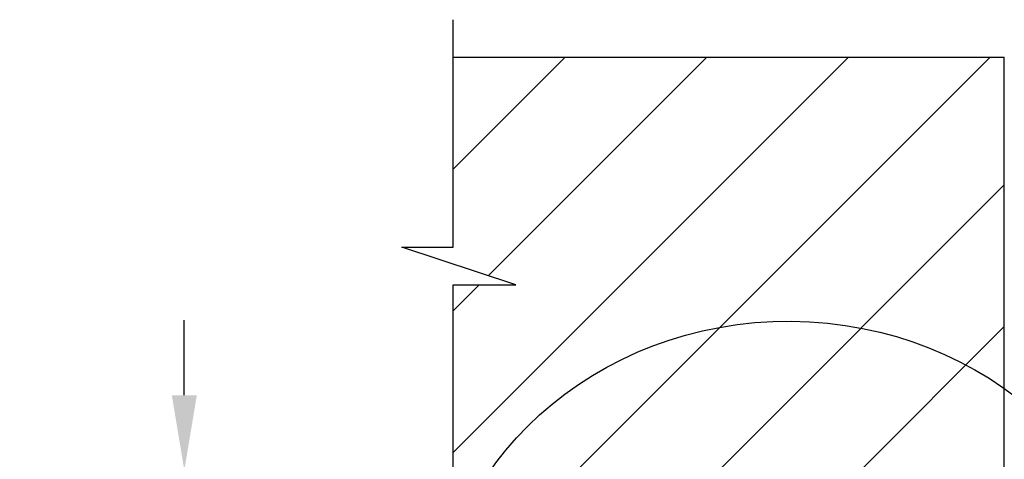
# Model space of a CAD drawing. Header units: inches. Extents: x 170 to 312, y 215 to 248.
# Tile 68 of 256: x 176.21 to 177.439, y 239.124 to 239.673. Entities that reach past the tile are written whole.
import ezdxf

# ---------------------------------------------------------------- set-up
doc = ezdxf.new("R2010")
doc.units = ezdxf.units.IN
doc.header["$LTSCALE"] = 0.25
doc.header["$MEASUREMENT"] = 0
for name, color, linetype in [('ANNOTATIONS', 1, 'Continuous'), ('DETAILS', 4, 'Continuous'), ('STANDARD MOTOR LH', 7, 'Continuous')]:
    doc.layers.add(name, color=color, linetype=linetype)
doc.styles.add('ARIAL', font='arial.ttf', dxfattribs={"height": 0.09375})
doc.dimstyles.new('STANDARD$0', dxfattribs={"dimtxt": 0.09375, "dimasz": 0.09375, "dimexe": 0.03125, "dimexo": 0.046875, "dimgap": 0.09, "dimtad": 0, "dimtih": 1, "dimtoh": 1, "dimdec": 4, "dimzin": 0, "dimdsep": 46, "dimtxsty": 'ARIAL', "dimcen": 0.09, "dimadec": 0, "dimazin": 0, "dimtfac": 1, "dimtdec": 4, "dimtofl": 0, "dimtmove": 0, "dimatfit": 1, "dimfxl": 1, "dimtolj": 1, "dimtzin": 0, "dimarcsym": 0})

# ---------------------------------------------------------------- blocks, each defined once
blk = doc.blocks.new('*D216')
at = {"layer": 'ANNOTATIONS', "color": 0, "lineweight": -2, "transparency": 16777216}
for p, q in [((176.4156, 239.2044), (176.4156, 239.2982)), ((176.917, 239.1107), (176.3687, 239.1107)), ((176.904, 238.6565), (176.3687, 238.6565)), ((176.4156, 238.5628), (176.4156, 238.469))]:
    blk.add_line(p, q, dxfattribs=at)
at = {"layer": 'ANNOTATIONS', "color": 0, "transparency": 16777216}
for points in [[(176.4, 239.2044), (176.4312, 239.2044), (176.4156, 239.1107)], [(176.4, 238.5628), (176.4312, 238.5628), (176.4156, 238.6565)]]:
    blk.add_solid(points, dxfattribs=at)
at = {"layer": 'defpoints', "color": 0, "transparency": 16777216}
for p in [(176.9639, 239.1107), (176.4156, 238.6565), (176.9508, 238.6565)]:
    blk.add_point(p, dxfattribs=at)
at = {"layer": 'ANNOTATIONS', "color": 0, "transparency": 16777216, "insert": (176.4156, 238.929), "char_height": 0.09375, "attachment_point": 5, "style": 'ARIAL'}
blk.add_mtext('\\A1;7 7/32"', dxfattribs=at)

msp = doc.modelspace()

# ---------------------------------------------------------------- hatches: boundary and pattern name
at = {"layer": 'STANDARD MOTOR LH'}
h = msp.add_hatch(dxfattribs=at)
h.set_pattern_fill('ANSI31', color=256, style=0)
h.set_pattern_definition([(45, (0.99457, -11.93033), (-0.08838835, 0.08838835), [])])
h.paths.add_polyline_path([(177.43857, 239.62629), (176.75107, 239.62629), (176.75107, 239.38909), (176.68697, 239.38909), (176.82904, 239.34219), (176.75107, 239.34219), (176.75107, 239.11067), (177.43857, 239.11067), (177.43857, 239.27317)])

# ---------------------------------------------------------------- linework, layer by layer
at = {"layer": 'DETAILS'}
msp.add_ellipse((177.16979, 238.88981), major_axis=(0.4425, -0.00305), ratio=0.919729, dxfattribs=at)
at = {"layer": 'STANDARD MOTOR LH'}
for p, q in [((176.75107, 239.38909), (176.75107, 239.67317)), ((176.75107, 239.62629), (177.43857, 239.62629)), ((177.43857, 239.11067), (177.43857, 239.62629)), ((176.82904, 239.34219), (176.68697, 239.38909)), ((176.68697, 239.38909), (176.75107, 239.38909)), ((176.75107, 239.06379), (176.75107, 239.34219)), ((176.75107, 239.34219), (176.82904, 239.34219))]:
    msp.add_line(p, q, dxfattribs=at)

# ---------------------------------------------------------------- dimensions: what is measured, and where the dimension line sits
at = {"layer": 'ANNOTATIONS'}
dim = msp.add_linear_dim(base=(176.41561, 238.65653), p1=(176.96389, 239.11067), p2=(176.95083, 238.65653), angle=90, text='7 7/32"', dimstyle='STANDARD$0', override={"dimexe": 0.046875, "dimgap": 0.0625, "dimlunit": 4, "dimcen": 0.089844, "dimfxl": 0.18, "dimfrac": 2}, dxfattribs=at)
dim.commit()
dim.dimension.update_dxf_attribs({"geometry": '*D216', "text_midpoint": (176.41561, 238.92903), "dimtype": 160})

doc.saveas('drawing.dxf')
